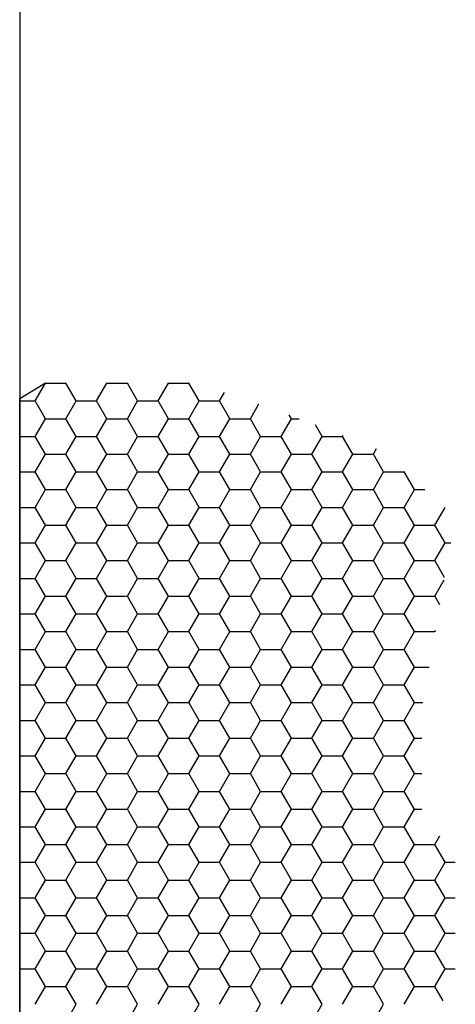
# Model space of a CAD drawing. Extents: x 81 to 89.5, y 1935.2 to 1946.2.
# Tile 196 of 198: x 87.138 to 87.497, y 1942.343 to 1943.154. Entities that reach past the tile are written whole.
import ezdxf

# ---------------------------------------------------------------- set-up
doc = ezdxf.new("R2010")
doc.units = 0
doc.header["$LTSCALE"] = 100
doc.header["$MEASUREMENT"] = 0
doc.layers.get('0').update_dxf_attribs({"linetype": 'CONTINUOUS'})
doc.layers.add('DETAILS', color=7, linetype='CONTINUOUS')

# ---------------------------------------------------------------- blocks, each defined once
blk = doc.blocks.new('*X2')
at = {"color": 0}
for p, q in [((7.3437, 1.0284), (7.3594, 1.0555)), ((7.3594, 1.0555), (7.3592, 1.0557)), ((7.3594, 1.0555), (7.3906, 1.0555)), ((7.3906, 1.0555), (7.3909, 1.0559)), ((7.4062, 1.0284), (7.3906, 1.0555)), ((7.4375, 1.0284), (7.4531, 1.0555)), ((7.4531, 1.0555), (7.4529, 1.0559)), ((7.4531, 1.0555), (7.4844, 1.0555)), ((7.4844, 1.0555), (7.4846, 1.0559)), ((7.5, 1.0284), (7.4844, 1.0555)), ((7.5312, 1.0284), (7.5469, 1.0555)), ((7.5469, 1.0555), (7.5466, 1.0559)), ((7.5469, 1.0555), (7.5781, 1.0555)), ((7.5781, 1.0555), (7.5784, 1.0559)), ((7.5937, 1.0284), (7.5781, 1.0555)), ((7.625, 1.0284), (7.6325, 1.0414)), ((7.3202, 1.0284), (7.3437, 1.0284)), ((7.3594, 1.0013), (7.3437, 1.0284)), ((7.3906, 1.0013), (7.4062, 1.0284)), ((7.4062, 1.0284), (7.4375, 1.0284)), ((7.4531, 1.0013), (7.4375, 1.0284)), ((7.4844, 1.0013), (7.5, 1.0284)), ((7.5, 1.0284), (7.5312, 1.0284)), ((7.5469, 1.0013), (7.5312, 1.0284)), ((7.5781, 1.0013), (7.5937, 1.0284)), ((7.5937, 1.0284), (7.625, 1.0284)), ((7.6406, 1.0013), (7.625, 1.0284)), ((7.6719, 1.0013), (7.6849, 1.024)), ((7.7344, 1.0013), (7.731, 1.0072)), ((7.3437, 0.9743), (7.3594, 1.0013)), ((7.3594, 1.0013), (7.3906, 1.0013)), ((7.4062, 0.9743), (7.3906, 1.0013)), ((7.4375, 0.9743), (7.4531, 1.0013)), ((7.4531, 1.0013), (7.4844, 1.0013)), ((7.5, 0.9743), (7.4844, 1.0013)), ((7.5312, 0.9743), (7.5469, 1.0013)), ((7.5469, 1.0013), (7.5781, 1.0013)), ((7.5937, 0.9743), (7.5781, 1.0013)), ((7.625, 0.9743), (7.6406, 1.0013)), ((7.6406, 1.0013), (7.6719, 1.0013)), ((7.6875, 0.9743), (7.6719, 1.0013)), ((7.7187, 0.9743), (7.7344, 1.0013)), ((7.7344, 1.0013), (7.7463, 1.0013)), ((7.7812, 0.9743), (7.7711, 0.9918)), ((7.3202, 0.9743), (7.3437, 0.9743)), ((7.3594, 0.9472), (7.3437, 0.9743)), ((7.3906, 0.9472), (7.4062, 0.9743)), ((7.4062, 0.9743), (7.4375, 0.9743)), ((7.4531, 0.9472), (7.4375, 0.9743)), ((7.4844, 0.9472), (7.5, 0.9743)), ((7.5, 0.9743), (7.5312, 0.9743)), ((7.5469, 0.9472), (7.5312, 0.9743)), ((7.5781, 0.9472), (7.5937, 0.9743)), ((7.5937, 0.9743), (7.625, 0.9743)), ((7.6406, 0.9472), (7.625, 0.9743)), ((7.6719, 0.9472), (7.6875, 0.9743)), ((7.6875, 0.9743), (7.7187, 0.9743)), ((7.7344, 0.9472), (7.7187, 0.9743)), ((7.7656, 0.9472), (7.7812, 0.9743)), ((7.7812, 0.9743), (7.8125, 0.9743)), ((7.8125, 0.9743), (7.8133, 0.9756)), ((7.8281, 0.9472), (7.8125, 0.9743)), ((7.3437, 0.9202), (7.3594, 0.9472)), ((7.3594, 0.9472), (7.3906, 0.9472)), ((7.4062, 0.9202), (7.3906, 0.9472)), ((7.4375, 0.9202), (7.4531, 0.9472)), ((7.4531, 0.9472), (7.4844, 0.9472)), ((7.5, 0.9202), (7.4844, 0.9472)), ((7.5312, 0.9202), (7.5469, 0.9472)), ((7.5469, 0.9472), (7.5781, 0.9472)), ((7.5937, 0.9202), (7.5781, 0.9472)), ((7.625, 0.9202), (7.6406, 0.9472)), ((7.6406, 0.9472), (7.6719, 0.9472)), ((7.6875, 0.9202), (7.6719, 0.9472)), ((7.7187, 0.9202), (7.7344, 0.9472)), ((7.7344, 0.9472), (7.7656, 0.9472)), ((7.7812, 0.9202), (7.7656, 0.9472)), ((7.8125, 0.9202), (7.8281, 0.9472)), ((7.8281, 0.9472), (7.8594, 0.9472)), ((7.8594, 0.9472), (7.8644, 0.9559)), ((7.875, 0.9202), (7.8594, 0.9472)), ((7.3202, 0.9202), (7.3437, 0.9202)), ((7.3594, 0.8931), (7.3437, 0.9202)), ((7.3906, 0.8931), (7.4062, 0.9202)), ((7.4062, 0.9202), (7.4375, 0.9202)), ((7.4531, 0.8931), (7.4375, 0.9202)), ((7.4844, 0.8931), (7.5, 0.9202)), ((7.5, 0.9202), (7.5312, 0.9202)), ((7.5469, 0.8931), (7.5312, 0.9202)), ((7.5781, 0.8931), (7.5937, 0.9202)), ((7.5937, 0.9202), (7.625, 0.9202)), ((7.6406, 0.8931), (7.625, 0.9202)), ((7.6719, 0.8931), (7.6875, 0.9202)), ((7.6875, 0.9202), (7.7187, 0.9202)), ((7.7344, 0.8931), (7.7187, 0.9202)), ((7.7656, 0.8931), (7.7812, 0.9202)), ((7.7812, 0.9202), (7.8125, 0.9202)), ((7.8281, 0.8931), (7.8125, 0.9202)), ((7.8594, 0.8931), (7.875, 0.9202)), ((7.875, 0.9202), (7.9062, 0.9202)), ((7.9062, 0.9202), (7.9067, 0.921)), ((7.9219, 0.8931), (7.9062, 0.9202)), ((7.3437, 0.866), (7.3594, 0.8931)), ((7.3594, 0.8931), (7.3906, 0.8931)), ((7.4062, 0.866), (7.3906, 0.8931)), ((7.4375, 0.866), (7.4531, 0.8931)), ((7.4531, 0.8931), (7.4844, 0.8931)), ((7.5, 0.866), (7.4844, 0.8931)), ((7.5312, 0.866), (7.5469, 0.8931)), ((7.5469, 0.8931), (7.5781, 0.8931)), ((7.5937, 0.866), (7.5781, 0.8931)), ((7.625, 0.866), (7.6406, 0.8931)), ((7.6406, 0.8931), (7.6719, 0.8931)), ((7.6875, 0.866), (7.6719, 0.8931)), ((7.7187, 0.866), (7.7344, 0.8931)), ((7.7344, 0.8931), (7.7656, 0.8931)), ((7.7812, 0.866), (7.7656, 0.8931)), ((7.8125, 0.866), (7.8281, 0.8931)), ((7.8281, 0.8931), (7.8594, 0.8931)), ((7.875, 0.866), (7.8594, 0.8931)), ((7.9062, 0.866), (7.9219, 0.8931)), ((7.9219, 0.8931), (7.9381, 0.8931)), ((7.3202, 0.866), (7.3437, 0.866)), ((7.3594, 0.839), (7.3437, 0.866)), ((7.3906, 0.839), (7.4062, 0.866)), ((7.4062, 0.866), (7.4375, 0.866)), ((7.4531, 0.839), (7.4375, 0.866)), ((7.4844, 0.839), (7.5, 0.866)), ((7.5, 0.866), (7.5312, 0.866)), ((7.5469, 0.839), (7.5312, 0.866)), ((7.5781, 0.839), (7.5937, 0.866)), ((7.5937, 0.866), (7.625, 0.866)), ((7.6406, 0.839), (7.625, 0.866)), ((7.6719, 0.839), (7.6875, 0.866)), ((7.6875, 0.866), (7.7187, 0.866)), ((7.7344, 0.839), (7.7187, 0.866)), ((7.7656, 0.839), (7.7812, 0.866)), ((7.7812, 0.866), (7.8125, 0.866)), ((7.8281, 0.839), (7.8125, 0.866)), ((7.8594, 0.839), (7.875, 0.866)), ((7.875, 0.866), (7.9062, 0.866)), ((7.9219, 0.839), (7.9062, 0.866)), ((7.9531, 0.839), (7.9687, 0.8659)), ((7.3437, 0.8119), (7.3594, 0.839)), ((7.3594, 0.839), (7.3906, 0.839)), ((7.4062, 0.8119), (7.3906, 0.839)), ((7.4375, 0.8119), (7.4531, 0.839)), ((7.4531, 0.839), (7.4844, 0.839)), ((7.5, 0.8119), (7.4844, 0.839)), ((7.5312, 0.8119), (7.5469, 0.839)), ((7.5469, 0.839), (7.5781, 0.839)), ((7.5937, 0.8119), (7.5781, 0.839)), ((7.625, 0.8119), (7.6406, 0.839)), ((7.6406, 0.839), (7.6719, 0.839)), ((7.6875, 0.8119), (7.6719, 0.839)), ((7.7187, 0.8119), (7.7344, 0.839)), ((7.7344, 0.839), (7.7656, 0.839)), ((7.7812, 0.8119), (7.7656, 0.839)), ((7.8125, 0.8119), (7.8281, 0.839)), ((7.8281, 0.839), (7.8594, 0.839)), ((7.875, 0.8119), (7.8594, 0.839)), ((7.9062, 0.8119), (7.9219, 0.839)), ((7.9219, 0.839), (7.9531, 0.839)), ((7.9687, 0.8119), (7.9531, 0.839)), ((7.3202, 0.8119), (7.3437, 0.8119)), ((7.3594, 0.7848), (7.3437, 0.8119)), ((7.3906, 0.7848), (7.4062, 0.8119)), ((7.4062, 0.8119), (7.4375, 0.8119)), ((7.4531, 0.7848), (7.4375, 0.8119)), ((7.4844, 0.7848), (7.5, 0.8119)), ((7.5, 0.8119), (7.5312, 0.8119)), ((7.5469, 0.7848), (7.5312, 0.8119)), ((7.5781, 0.7848), (7.5937, 0.8119)), ((7.5937, 0.8119), (7.625, 0.8119)), ((7.6406, 0.7848), (7.625, 0.8119)), ((7.6719, 0.7848), (7.6875, 0.8119)), ((7.6875, 0.8119), (7.7187, 0.8119)), ((7.7344, 0.7848), (7.7187, 0.8119)), ((7.7656, 0.7848), (7.7812, 0.8119)), ((7.7812, 0.8119), (7.8125, 0.8119)), ((7.8281, 0.7848), (7.8125, 0.8119)), ((7.8594, 0.7848), (7.875, 0.8119)), ((7.875, 0.8119), (7.9062, 0.8119)), ((7.9219, 0.7848), (7.9062, 0.8119)), ((7.9531, 0.7848), (7.9687, 0.8119)), ((7.9687, 0.8119), (7.9774, 0.8119)), ((7.3437, 0.7578), (7.3594, 0.7848)), ((7.3594, 0.7848), (7.3906, 0.7848)), ((7.4062, 0.7578), (7.3906, 0.7848)), ((7.4375, 0.7578), (7.4531, 0.7848)), ((7.4531, 0.7848), (7.4844, 0.7848)), ((7.5, 0.7578), (7.4844, 0.7848)), ((7.5312, 0.7578), (7.5469, 0.7848)), ((7.5469, 0.7848), (7.5781, 0.7848)), ((7.5937, 0.7578), (7.5781, 0.7848)), ((7.625, 0.7578), (7.6406, 0.7848)), ((7.6406, 0.7848), (7.6719, 0.7848)), ((7.6875, 0.7578), (7.6719, 0.7848)), ((7.7187, 0.7578), (7.7344, 0.7848)), ((7.7344, 0.7848), (7.7656, 0.7848)), ((7.7812, 0.7578), (7.7656, 0.7848)), ((7.8125, 0.7578), (7.8281, 0.7848)), ((7.8281, 0.7848), (7.8594, 0.7848)), ((7.875, 0.7578), (7.8594, 0.7848)), ((7.9062, 0.7578), (7.9219, 0.7848)), ((7.9219, 0.7848), (7.9531, 0.7848)), ((7.9681, 0.7589), (7.9531, 0.7848)), ((7.3202, 0.7578), (7.3437, 0.7578)), ((7.3594, 0.7307), (7.3437, 0.7578)), ((7.3906, 0.7307), (7.4062, 0.7578)), ((7.4062, 0.7578), (7.4375, 0.7578)), ((7.4531, 0.7307), (7.4375, 0.7578)), ((7.4844, 0.7307), (7.5, 0.7578)), ((7.5, 0.7578), (7.5312, 0.7578)), ((7.5469, 0.7307), (7.5312, 0.7578)), ((7.5781, 0.7307), (7.5937, 0.7578)), ((7.5937, 0.7578), (7.625, 0.7578)), ((7.6406, 0.7307), (7.625, 0.7578)), ((7.6719, 0.7307), (7.6875, 0.7578)), ((7.6875, 0.7578), (7.7187, 0.7578)), ((7.7344, 0.7307), (7.7187, 0.7578)), ((7.7656, 0.7307), (7.7812, 0.7578)), ((7.7812, 0.7578), (7.8125, 0.7578)), ((7.8281, 0.7307), (7.8125, 0.7578)), ((7.8594, 0.7307), (7.875, 0.7578)), ((7.875, 0.7578), (7.9062, 0.7578)), ((7.9219, 0.7307), (7.9062, 0.7578)), ((7.9531, 0.7307), (7.9676, 0.7557)), ((7.3437, 0.7036), (7.3594, 0.7307)), ((7.3594, 0.7307), (7.3906, 0.7307)), ((7.4062, 0.7036), (7.3906, 0.7307)), ((7.4375, 0.7036), (7.4531, 0.7307)), ((7.4531, 0.7307), (7.4844, 0.7307)), ((7.5, 0.7036), (7.4844, 0.7307)), ((7.5312, 0.7036), (7.5469, 0.7307)), ((7.5469, 0.7307), (7.5781, 0.7307)), ((7.5937, 0.7036), (7.5781, 0.7307)), ((7.625, 0.7036), (7.6406, 0.7307)), ((7.6406, 0.7307), (7.6719, 0.7307)), ((7.6875, 0.7036), (7.6719, 0.7307)), ((7.7187, 0.7036), (7.7344, 0.7307)), ((7.7344, 0.7307), (7.7656, 0.7307)), ((7.7812, 0.7036), (7.7656, 0.7307)), ((7.8125, 0.7036), (7.8281, 0.7307)), ((7.8281, 0.7307), (7.8594, 0.7307)), ((7.875, 0.7036), (7.8594, 0.7307)), ((7.9062, 0.7036), (7.9219, 0.7307)), ((7.9219, 0.7307), (7.9531, 0.7307)), ((7.9609, 0.7173), (7.9531, 0.7307)), ((7.3202, 0.7036), (7.3437, 0.7036)), ((7.3594, 0.6766), (7.3437, 0.7036)), ((7.3906, 0.6766), (7.4062, 0.7036)), ((7.4062, 0.7036), (7.4375, 0.7036)), ((7.4531, 0.6766), (7.4375, 0.7036)), ((7.4844, 0.6766), (7.5, 0.7036)), ((7.5, 0.7036), (7.5312, 0.7036)), ((7.5469, 0.6766), (7.5312, 0.7036)), ((7.5781, 0.6766), (7.5937, 0.7036)), ((7.5937, 0.7036), (7.625, 0.7036)), ((7.6406, 0.6766), (7.625, 0.7036)), ((7.6719, 0.6766), (7.6875, 0.7036)), ((7.6875, 0.7036), (7.7187, 0.7036)), ((7.7344, 0.6766), (7.7187, 0.7036)), ((7.7656, 0.6766), (7.7812, 0.7036)), ((7.7812, 0.7036), (7.8125, 0.7036)), ((7.8281, 0.6766), (7.8125, 0.7036)), ((7.8594, 0.6766), (7.875, 0.7036)), ((7.875, 0.7036), (7.9062, 0.7036)), ((7.9219, 0.6766), (7.9062, 0.7036)), ((7.3437, 0.6495), (7.3594, 0.6766)), ((7.3594, 0.6766), (7.3906, 0.6766)), ((7.4062, 0.6495), (7.3906, 0.6766)), ((7.4375, 0.6495), (7.4531, 0.6766)), ((7.4531, 0.6766), (7.4844, 0.6766)), ((7.5, 0.6495), (7.4844, 0.6766)), ((7.5312, 0.6495), (7.5469, 0.6766)), ((7.5469, 0.6766), (7.5781, 0.6766)), ((7.5937, 0.6495), (7.5781, 0.6766)), ((7.625, 0.6495), (7.6406, 0.6766)), ((7.6406, 0.6766), (7.6719, 0.6766)), ((7.6875, 0.6495), (7.6719, 0.6766)), ((7.7187, 0.6495), (7.7344, 0.6766)), ((7.7344, 0.6766), (7.7656, 0.6766)), ((7.7812, 0.6495), (7.7656, 0.6766)), ((7.8125, 0.6495), (7.8281, 0.6766)), ((7.8281, 0.6766), (7.8594, 0.6766)), ((7.875, 0.6495), (7.8594, 0.6766)), ((7.9062, 0.6495), (7.9219, 0.6766)), ((7.9219, 0.6766), (7.9531, 0.6766)), ((7.9531, 0.6766), (7.9541, 0.6783)), ((7.9536, 0.6757), (7.9531, 0.6766)), ((7.3202, 0.6495), (7.3437, 0.6495)), ((7.3594, 0.6225), (7.3437, 0.6495)), ((7.3906, 0.6225), (7.4062, 0.6495)), ((7.4062, 0.6495), (7.4375, 0.6495)), ((7.4531, 0.6225), (7.4375, 0.6495)), ((7.4844, 0.6225), (7.5, 0.6495)), ((7.5, 0.6495), (7.5312, 0.6495)), ((7.5469, 0.6225), (7.5312, 0.6495)), ((7.5781, 0.6225), (7.5937, 0.6495)), ((7.5937, 0.6495), (7.625, 0.6495)), ((7.6406, 0.6225), (7.625, 0.6495)), ((7.6719, 0.6225), (7.6875, 0.6495)), ((7.6875, 0.6495), (7.7187, 0.6495)), ((7.7344, 0.6225), (7.7187, 0.6495)), ((7.7656, 0.6225), (7.7812, 0.6495)), ((7.7812, 0.6495), (7.8125, 0.6495)), ((7.8281, 0.6225), (7.8125, 0.6495)), ((7.8594, 0.6225), (7.875, 0.6495)), ((7.875, 0.6495), (7.9062, 0.6495)), ((7.9219, 0.6225), (7.9062, 0.6495)), ((7.3437, 0.5954), (7.3594, 0.6225)), ((7.3594, 0.6225), (7.3906, 0.6225)), ((7.4062, 0.5954), (7.3906, 0.6225)), ((7.4375, 0.5954), (7.4531, 0.6225)), ((7.4531, 0.6225), (7.4844, 0.6225)), ((7.5, 0.5954), (7.4844, 0.6225)), ((7.5312, 0.5954), (7.5469, 0.6225)), ((7.5469, 0.6225), (7.5781, 0.6225)), ((7.5937, 0.5954), (7.5781, 0.6225)), ((7.625, 0.5954), (7.6406, 0.6225)), ((7.6406, 0.6225), (7.6719, 0.6225)), ((7.6875, 0.5954), (7.6719, 0.6225)), ((7.7187, 0.5954), (7.7344, 0.6225)), ((7.7344, 0.6225), (7.7656, 0.6225)), ((7.7812, 0.5954), (7.7656, 0.6225)), ((7.8125, 0.5954), (7.8281, 0.6225)), ((7.8281, 0.6225), (7.8594, 0.6225)), ((7.875, 0.5954), (7.8594, 0.6225)), ((7.9062, 0.5954), (7.9219, 0.6225)), ((7.9219, 0.6225), (7.9444, 0.6225)), ((7.3202, 0.5954), (7.3437, 0.5954)), ((7.3594, 0.5683), (7.3437, 0.5954)), ((7.3906, 0.5683), (7.4062, 0.5954)), ((7.4062, 0.5954), (7.4375, 0.5954)), ((7.4531, 0.5683), (7.4375, 0.5954)), ((7.4844, 0.5683), (7.5, 0.5954)), ((7.5, 0.5954), (7.5312, 0.5954)), ((7.5469, 0.5683), (7.5312, 0.5954)), ((7.5781, 0.5683), (7.5937, 0.5954)), ((7.5937, 0.5954), (7.625, 0.5954)), ((7.6406, 0.5683), (7.625, 0.5954)), ((7.6719, 0.5683), (7.6875, 0.5954)), ((7.6875, 0.5954), (7.7187, 0.5954)), ((7.7344, 0.5683), (7.7187, 0.5954)), ((7.7656, 0.5683), (7.7812, 0.5954)), ((7.7812, 0.5954), (7.8125, 0.5954)), ((7.8281, 0.5683), (7.8125, 0.5954)), ((7.8594, 0.5683), (7.875, 0.5954)), ((7.875, 0.5954), (7.9062, 0.5954)), ((7.9219, 0.5683), (7.9062, 0.5954)), ((7.3437, 0.5413), (7.3594, 0.5683)), ((7.3594, 0.5683), (7.3906, 0.5683)), ((7.4062, 0.5413), (7.3906, 0.5683)), ((7.4375, 0.5413), (7.4531, 0.5683)), ((7.4531, 0.5683), (7.4844, 0.5683)), ((7.5, 0.5413), (7.4844, 0.5683)), ((7.5312, 0.5413), (7.5469, 0.5683)), ((7.5469, 0.5683), (7.5781, 0.5683)), ((7.5937, 0.5413), (7.5781, 0.5683)), ((7.625, 0.5413), (7.6406, 0.5683)), ((7.6406, 0.5683), (7.6719, 0.5683)), ((7.6875, 0.5413), (7.6719, 0.5683)), ((7.7187, 0.5413), (7.7344, 0.5683)), ((7.7344, 0.5683), (7.7656, 0.5683)), ((7.7812, 0.5413), (7.7656, 0.5683)), ((7.8125, 0.5413), (7.8281, 0.5683)), ((7.8281, 0.5683), (7.8594, 0.5683)), ((7.875, 0.5413), (7.8594, 0.5683)), ((7.9062, 0.5413), (7.9219, 0.5683)), ((7.9219, 0.5683), (7.935, 0.5683)), ((7.3202, 0.5413), (7.3437, 0.5413)), ((7.3594, 0.5142), (7.3437, 0.5413)), ((7.3906, 0.5142), (7.4062, 0.5413)), ((7.4062, 0.5413), (7.4375, 0.5413)), ((7.4531, 0.5142), (7.4375, 0.5413)), ((7.4844, 0.5142), (7.5, 0.5413)), ((7.5, 0.5413), (7.5312, 0.5413)), ((7.5469, 0.5142), (7.5312, 0.5413)), ((7.5781, 0.5142), (7.5937, 0.5413)), ((7.5937, 0.5413), (7.625, 0.5413)), ((7.6406, 0.5142), (7.625, 0.5413)), ((7.6719, 0.5142), (7.6875, 0.5413)), ((7.6875, 0.5413), (7.7187, 0.5413)), ((7.7344, 0.5142), (7.7187, 0.5413)), ((7.7656, 0.5142), (7.7812, 0.5413)), ((7.7812, 0.5413), (7.8125, 0.5413)), ((7.8281, 0.5142), (7.8125, 0.5413)), ((7.8594, 0.5142), (7.875, 0.5413)), ((7.875, 0.5413), (7.9062, 0.5413)), ((7.9219, 0.5142), (7.9062, 0.5413)), ((7.3437, 0.4871), (7.3594, 0.5142)), ((7.3594, 0.5142), (7.3906, 0.5142)), ((7.4062, 0.4871), (7.3906, 0.5142)), ((7.4375, 0.4871), (7.4531, 0.5142)), ((7.4531, 0.5142), (7.4844, 0.5142)), ((7.5, 0.4871), (7.4844, 0.5142)), ((7.5312, 0.4871), (7.5469, 0.5142)), ((7.5469, 0.5142), (7.5781, 0.5142)), ((7.5937, 0.4871), (7.5781, 0.5142)), ((7.625, 0.4871), (7.6406, 0.5142)), ((7.6406, 0.5142), (7.6719, 0.5142)), ((7.6875, 0.4871), (7.6719, 0.5142)), ((7.7187, 0.4871), (7.7344, 0.5142)), ((7.7344, 0.5142), (7.7656, 0.5142)), ((7.7812, 0.4871), (7.7656, 0.5142)), ((7.8125, 0.4871), (7.8281, 0.5142)), ((7.8281, 0.5142), (7.8594, 0.5142)), ((7.875, 0.4871), (7.8594, 0.5142)), ((7.9062, 0.4871), (7.9219, 0.5142)), ((7.9219, 0.5142), (7.9333, 0.5142)), ((7.3202, 0.4871), (7.3437, 0.4871)), ((7.3594, 0.4601), (7.3437, 0.4871)), ((7.3906, 0.4601), (7.4062, 0.4871)), ((7.4062, 0.4871), (7.4375, 0.4871)), ((7.4531, 0.4601), (7.4375, 0.4871)), ((7.4844, 0.4601), (7.5, 0.4871)), ((7.5, 0.4871), (7.5312, 0.4871)), ((7.5469, 0.4601), (7.5312, 0.4871)), ((7.5781, 0.4601), (7.5937, 0.4871)), ((7.5937, 0.4871), (7.625, 0.4871)), ((7.6406, 0.4601), (7.625, 0.4871)), ((7.6719, 0.4601), (7.6875, 0.4871)), ((7.6875, 0.4871), (7.7187, 0.4871)), ((7.7344, 0.4601), (7.7187, 0.4871)), ((7.7656, 0.4601), (7.7812, 0.4871)), ((7.7812, 0.4871), (7.8125, 0.4871)), ((7.8281, 0.4601), (7.8125, 0.4871)), ((7.8594, 0.4601), (7.875, 0.4871)), ((7.875, 0.4871), (7.9062, 0.4871)), ((7.9219, 0.4601), (7.9062, 0.4871)), ((7.3437, 0.433), (7.3594, 0.4601)), ((7.3594, 0.4601), (7.3906, 0.4601)), ((7.4062, 0.433), (7.3906, 0.4601)), ((7.4375, 0.433), (7.4531, 0.4601)), ((7.4531, 0.4601), (7.4844, 0.4601)), ((7.5, 0.433), (7.4844, 0.4601)), ((7.5312, 0.433), (7.5469, 0.4601)), ((7.5469, 0.4601), (7.5781, 0.4601)), ((7.5937, 0.433), (7.5781, 0.4601)), ((7.625, 0.433), (7.6406, 0.4601)), ((7.6406, 0.4601), (7.6719, 0.4601)), ((7.6875, 0.433), (7.6719, 0.4601)), ((7.7187, 0.433), (7.7344, 0.4601)), ((7.7344, 0.4601), (7.7656, 0.4601)), ((7.7812, 0.433), (7.7656, 0.4601)), ((7.8125, 0.433), (7.8281, 0.4601)), ((7.8281, 0.4601), (7.8594, 0.4601)), ((7.875, 0.433), (7.8594, 0.4601)), ((7.9062, 0.433), (7.9219, 0.4601)), ((7.9219, 0.4601), (7.9333, 0.4601)), ((7.3202, 0.433), (7.3437, 0.433)), ((7.3594, 0.4059), (7.3437, 0.433)), ((7.3906, 0.4059), (7.4062, 0.433)), ((7.4062, 0.433), (7.4375, 0.433)), ((7.4531, 0.4059), (7.4375, 0.433)), ((7.4844, 0.4059), (7.5, 0.433)), ((7.5, 0.433), (7.5312, 0.433)), ((7.5469, 0.4059), (7.5312, 0.433)), ((7.5781, 0.4059), (7.5937, 0.433)), ((7.5937, 0.433), (7.625, 0.433)), ((7.6406, 0.4059), (7.625, 0.433)), ((7.6719, 0.4059), (7.6875, 0.433)), ((7.6875, 0.433), (7.7187, 0.433)), ((7.7344, 0.4059), (7.7187, 0.433)), ((7.7656, 0.4059), (7.7812, 0.433)), ((7.7812, 0.433), (7.8125, 0.433)), ((7.8281, 0.4059), (7.8125, 0.433)), ((7.8594, 0.4059), (7.875, 0.433)), ((7.875, 0.433), (7.9062, 0.433)), ((7.9219, 0.4059), (7.9062, 0.433)), ((7.3437, 0.3789), (7.3594, 0.4059)), ((7.3594, 0.4059), (7.3906, 0.4059)), ((7.4062, 0.3789), (7.3906, 0.4059)), ((7.4375, 0.3789), (7.4531, 0.4059)), ((7.4531, 0.4059), (7.4844, 0.4059)), ((7.5, 0.3789), (7.4844, 0.4059)), ((7.5312, 0.3789), (7.5469, 0.4059)), ((7.5469, 0.4059), (7.5781, 0.4059)), ((7.5937, 0.3789), (7.5781, 0.4059)), ((7.625, 0.3789), (7.6406, 0.4059)), ((7.6406, 0.4059), (7.6719, 0.4059)), ((7.6875, 0.3789), (7.6719, 0.4059)), ((7.7187, 0.3789), (7.7344, 0.4059)), ((7.7344, 0.4059), (7.7656, 0.4059)), ((7.7812, 0.3789), (7.7656, 0.4059)), ((7.8125, 0.3789), (7.8281, 0.4059)), ((7.8281, 0.4059), (7.8594, 0.4059)), ((7.875, 0.3789), (7.8594, 0.4059)), ((7.9062, 0.3789), (7.9219, 0.4059)), ((7.9219, 0.4059), (7.9334, 0.4059)), ((7.3202, 0.3789), (7.3437, 0.3789)), ((7.3594, 0.3518), (7.3437, 0.3789)), ((7.3906, 0.3518), (7.4062, 0.3789)), ((7.4062, 0.3789), (7.4375, 0.3789)), ((7.4531, 0.3518), (7.4375, 0.3789)), ((7.4844, 0.3518), (7.5, 0.3789)), ((7.5, 0.3789), (7.5312, 0.3789)), ((7.5469, 0.3518), (7.5312, 0.3789)), ((7.5781, 0.3518), (7.5937, 0.3789)), ((7.5937, 0.3789), (7.625, 0.3789)), ((7.6406, 0.3518), (7.625, 0.3789)), ((7.6719, 0.3518), (7.6875, 0.3789)), ((7.6875, 0.3789), (7.7187, 0.3789)), ((7.7344, 0.3518), (7.7187, 0.3789)), ((7.7656, 0.3518), (7.7812, 0.3789)), ((7.7812, 0.3789), (7.8125, 0.3789)), ((7.8281, 0.3518), (7.8125, 0.3789)), ((7.8594, 0.3518), (7.875, 0.3789)), ((7.875, 0.3789), (7.9062, 0.3789)), ((7.9219, 0.3518), (7.9062, 0.3789)), ((7.9531, 0.3518), (7.9607, 0.365)), ((7.3437, 0.3248), (7.3594, 0.3518)), ((7.3594, 0.3518), (7.3906, 0.3518)), ((7.4062, 0.3248), (7.3906, 0.3518)), ((7.4375, 0.3248), (7.4531, 0.3518)), ((7.4531, 0.3518), (7.4844, 0.3518)), ((7.5, 0.3248), (7.4844, 0.3518)), ((7.5312, 0.3248), (7.5469, 0.3518)), ((7.5469, 0.3518), (7.5781, 0.3518)), ((7.5937, 0.3248), (7.5781, 0.3518)), ((7.625, 0.3248), (7.6406, 0.3518)), ((7.6406, 0.3518), (7.6719, 0.3518)), ((7.6875, 0.3248), (7.6719, 0.3518)), ((7.7187, 0.3248), (7.7344, 0.3518)), ((7.7344, 0.3518), (7.7656, 0.3518)), ((7.7812, 0.3248), (7.7656, 0.3518)), ((7.8125, 0.3248), (7.8281, 0.3518)), ((7.8281, 0.3518), (7.8594, 0.3518)), ((7.875, 0.3248), (7.8594, 0.3518)), ((7.9062, 0.3248), (7.9219, 0.3518)), ((7.9219, 0.3518), (7.9531, 0.3518)), ((7.9687, 0.3248), (7.9531, 0.3518)), ((7.3202, 0.3248), (7.3437, 0.3248)), ((7.3594, 0.2977), (7.3437, 0.3248)), ((7.3906, 0.2977), (7.4062, 0.3248)), ((7.4062, 0.3248), (7.4375, 0.3248)), ((7.4531, 0.2977), (7.4375, 0.3248)), ((7.4844, 0.2977), (7.5, 0.3248)), ((7.5, 0.3248), (7.5312, 0.3248)), ((7.5469, 0.2977), (7.5312, 0.3248)), ((7.5781, 0.2977), (7.5937, 0.3248)), ((7.5937, 0.3248), (7.625, 0.3248)), ((7.6406, 0.2977), (7.625, 0.3248)), ((7.6719, 0.2977), (7.6875, 0.3248)), ((7.6875, 0.3248), (7.7187, 0.3248)), ((7.7344, 0.2977), (7.7187, 0.3248)), ((7.7656, 0.2977), (7.7812, 0.3248)), ((7.7812, 0.3248), (7.8125, 0.3248)), ((7.8281, 0.2977), (7.8125, 0.3248)), ((7.8594, 0.2977), (7.875, 0.3248)), ((7.875, 0.3248), (7.9062, 0.3248)), ((7.9219, 0.2977), (7.9062, 0.3248)), ((7.9531, 0.2977), (7.9687, 0.3248)), ((7.9687, 0.3248), (7.9843, 0.3248)), ((7.3437, 0.2706), (7.3594, 0.2977)), ((7.3594, 0.2977), (7.3906, 0.2977)), ((7.4062, 0.2706), (7.3906, 0.2977)), ((7.4375, 0.2706), (7.4531, 0.2977)), ((7.4531, 0.2977), (7.4844, 0.2977)), ((7.5, 0.2706), (7.4844, 0.2977)), ((7.5312, 0.2706), (7.5469, 0.2977)), ((7.5469, 0.2977), (7.5781, 0.2977)), ((7.5937, 0.2706), (7.5781, 0.2977)), ((7.625, 0.2706), (7.6406, 0.2977)), ((7.6406, 0.2977), (7.6719, 0.2977)), ((7.6875, 0.2706), (7.6719, 0.2977)), ((7.7187, 0.2706), (7.7344, 0.2977)), ((7.7344, 0.2977), (7.7656, 0.2977)), ((7.7812, 0.2706), (7.7656, 0.2977)), ((7.8125, 0.2706), (7.8281, 0.2977)), ((7.8281, 0.2977), (7.8594, 0.2977)), ((7.875, 0.2706), (7.8594, 0.2977)), ((7.9062, 0.2706), (7.9219, 0.2977)), ((7.9219, 0.2977), (7.9531, 0.2977)), ((7.9687, 0.2706), (7.9531, 0.2977)), ((7.3202, 0.2706), (7.3437, 0.2706)), ((7.3594, 0.2436), (7.3437, 0.2706)), ((7.3906, 0.2436), (7.4062, 0.2706)), ((7.4062, 0.2706), (7.4375, 0.2706)), ((7.4531, 0.2436), (7.4375, 0.2706)), ((7.4844, 0.2436), (7.5, 0.2706)), ((7.5, 0.2706), (7.5312, 0.2706)), ((7.5469, 0.2436), (7.5312, 0.2706)), ((7.5781, 0.2436), (7.5937, 0.2706)), ((7.5937, 0.2706), (7.625, 0.2706)), ((7.6406, 0.2436), (7.625, 0.2706)), ((7.6719, 0.2436), (7.6875, 0.2706)), ((7.6875, 0.2706), (7.7187, 0.2706)), ((7.7344, 0.2436), (7.7187, 0.2706)), ((7.7656, 0.2436), (7.7812, 0.2706)), ((7.7812, 0.2706), (7.8125, 0.2706)), ((7.8281, 0.2436), (7.8125, 0.2706)), ((7.8594, 0.2436), (7.875, 0.2706)), ((7.875, 0.2706), (7.9062, 0.2706)), ((7.9219, 0.2436), (7.9062, 0.2706)), ((7.9531, 0.2436), (7.9687, 0.2706)), ((7.9687, 0.2706), (7.9843, 0.2706)), ((7.3437, 0.2165), (7.3594, 0.2436)), ((7.3594, 0.2436), (7.3906, 0.2436)), ((7.4062, 0.2165), (7.3906, 0.2436)), ((7.4375, 0.2165), (7.4531, 0.2436)), ((7.4531, 0.2436), (7.4844, 0.2436)), ((7.5, 0.2165), (7.4844, 0.2436)), ((7.5312, 0.2165), (7.5469, 0.2436)), ((7.5469, 0.2436), (7.5781, 0.2436)), ((7.5937, 0.2165), (7.5781, 0.2436)), ((7.625, 0.2165), (7.6406, 0.2436)), ((7.6406, 0.2436), (7.6719, 0.2436)), ((7.6875, 0.2165), (7.6719, 0.2436)), ((7.7187, 0.2165), (7.7344, 0.2436)), ((7.7344, 0.2436), (7.7656, 0.2436)), ((7.7812, 0.2165), (7.7656, 0.2436)), ((7.8125, 0.2165), (7.8281, 0.2436)), ((7.8281, 0.2436), (7.8594, 0.2436)), ((7.875, 0.2165), (7.8594, 0.2436)), ((7.9062, 0.2165), (7.9219, 0.2436)), ((7.9219, 0.2436), (7.9531, 0.2436)), ((7.9687, 0.2165), (7.9531, 0.2436)), ((7.3202, 0.2165), (7.3437, 0.2165)), ((7.3594, 0.1894), (7.3437, 0.2165)), ((7.3906, 0.1894), (7.4062, 0.2165)), ((7.4062, 0.2165), (7.4375, 0.2165)), ((7.4531, 0.1894), (7.4375, 0.2165)), ((7.4844, 0.1894), (7.5, 0.2165)), ((7.5, 0.2165), (7.5312, 0.2165)), ((7.5469, 0.1894), (7.5312, 0.2165)), ((7.5781, 0.1894), (7.5937, 0.2165)), ((7.5937, 0.2165), (7.625, 0.2165)), ((7.6406, 0.1894), (7.625, 0.2165)), ((7.6719, 0.1894), (7.6875, 0.2165)), ((7.6875, 0.2165), (7.7187, 0.2165)), ((7.7344, 0.1894), (7.7187, 0.2165)), ((7.7656, 0.1894), (7.7812, 0.2165)), ((7.7812, 0.2165), (7.8125, 0.2165)), ((7.8281, 0.1894), (7.8125, 0.2165)), ((7.8594, 0.1894), (7.875, 0.2165)), ((7.875, 0.2165), (7.9062, 0.2165)), ((7.9219, 0.1894), (7.9062, 0.2165)), ((7.9531, 0.1894), (7.9687, 0.2165)), ((7.9687, 0.2165), (7.9843, 0.2165)), ((7.3437, 0.1624), (7.3594, 0.1894)), ((7.3594, 0.1894), (7.3906, 0.1894)), ((7.4062, 0.1624), (7.3906, 0.1894)), ((7.4375, 0.1624), (7.4531, 0.1894)), ((7.4531, 0.1894), (7.4844, 0.1894)), ((7.5, 0.1624), (7.4844, 0.1894)), ((7.5312, 0.1624), (7.5469, 0.1894)), ((7.5469, 0.1894), (7.5781, 0.1894)), ((7.5937, 0.1624), (7.5781, 0.1894)), ((7.625, 0.1624), (7.6406, 0.1894)), ((7.6406, 0.1894), (7.6719, 0.1894)), ((7.6875, 0.1624), (7.6719, 0.1894)), ((7.7187, 0.1624), (7.7344, 0.1894)), ((7.7344, 0.1894), (7.7656, 0.1894)), ((7.7812, 0.1624), (7.7656, 0.1894)), ((7.8125, 0.1624), (7.8281, 0.1894)), ((7.8281, 0.1894), (7.8594, 0.1894)), ((7.875, 0.1624), (7.8594, 0.1894)), ((7.9062, 0.1624), (7.9219, 0.1894)), ((7.9219, 0.1894), (7.9531, 0.1894)), ((7.9687, 0.1624), (7.9531, 0.1894)), ((7.3202, 0.1624), (7.3437, 0.1624)), ((7.3594, 0.1353), (7.3437, 0.1624)), ((7.3906, 0.1353), (7.4062, 0.1624)), ((7.4062, 0.1624), (7.4375, 0.1624)), ((7.4531, 0.1353), (7.4375, 0.1624)), ((7.4844, 0.1353), (7.5, 0.1624)), ((7.5, 0.1624), (7.5312, 0.1624)), ((7.5469, 0.1353), (7.5312, 0.1624)), ((7.5781, 0.1353), (7.5937, 0.1624)), ((7.5937, 0.1624), (7.625, 0.1624)), ((7.6406, 0.1353), (7.625, 0.1624)), ((7.6719, 0.1353), (7.6875, 0.1624)), ((7.6875, 0.1624), (7.7187, 0.1624)), ((7.7344, 0.1353), (7.7187, 0.1624)), ((7.7656, 0.1353), (7.7812, 0.1624)), ((7.7812, 0.1624), (7.8125, 0.1624)), ((7.8281, 0.1353), (7.8125, 0.1624)), ((7.8594, 0.1353), (7.875, 0.1624)), ((7.875, 0.1624), (7.9062, 0.1624)), ((7.9219, 0.1353), (7.9062, 0.1624)), ((7.9531, 0.1353), (7.9687, 0.1624)), ((7.9687, 0.1624), (7.9843, 0.1624)), ((7.3437, 0.1083), (7.3594, 0.1353)), ((7.3594, 0.1353), (7.3906, 0.1353)), ((7.4062, 0.1083), (7.3906, 0.1353)), ((7.4375, 0.1083), (7.4531, 0.1353)), ((7.4531, 0.1353), (7.4844, 0.1353)), ((7.5, 0.1083), (7.4844, 0.1353)), ((7.5312, 0.1083), (7.5469, 0.1353)), ((7.5469, 0.1353), (7.5781, 0.1353)), ((7.5937, 0.1083), (7.5781, 0.1353)), ((7.625, 0.1083), (7.6406, 0.1353)), ((7.6406, 0.1353), (7.6719, 0.1353)), ((7.6875, 0.1083), (7.6719, 0.1353)), ((7.7187, 0.1083), (7.7344, 0.1353)), ((7.7344, 0.1353), (7.7656, 0.1353)), ((7.7812, 0.1083), (7.7656, 0.1353)), ((7.8125, 0.1083), (7.8281, 0.1353)), ((7.8281, 0.1353), (7.8594, 0.1353)), ((7.875, 0.1083), (7.8594, 0.1353)), ((7.9062, 0.1083), (7.9219, 0.1353)), ((7.9219, 0.1353), (7.9531, 0.1353)), ((7.9656, 0.1137), (7.9531, 0.1353)), ((7.3906, 0.0812), (7.4062, 0.1083)), ((7.4844, 0.0812), (7.5, 0.1083)), ((7.5781, 0.0812), (7.5937, 0.1083)), ((7.6719, 0.0812), (7.6875, 0.1083)), ((7.7656, 0.0812), (7.7812, 0.1083)), ((7.8594, 0.0812), (7.875, 0.1083))]:
    blk.add_line(p, q, dxfattribs=at)

msp = doc.modelspace()

# ---------------------------------------------------------------- linework, layer by layer
at = {"layer": 'DETAILS'}
msp.add_line((87.13772, 1944.18579), (87.13772, 1941.79838), dxfattribs=at)
msp.add_lwpolyline([(87.15897, 1941.65014), (87.14944, 1941.67875), (87.18664, 1941.71604), (87.19175, 1941.72047), (87.19175, 1941.79838), (87.13772, 1941.79838), (87.13772, 1942.84189), (87.15902, 1942.85482)], dxfattribs=at)

# ---------------------------------------------------------------- block references
at = {"layer": 'DETAILS', "xscale": 0.540235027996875, "yscale": 0.540235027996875, "zscale": 0.540235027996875}
msp.add_blockref('*X2', (83.18312, 1942.28439), dxfattribs=at)

doc.saveas('drawing.dxf')
